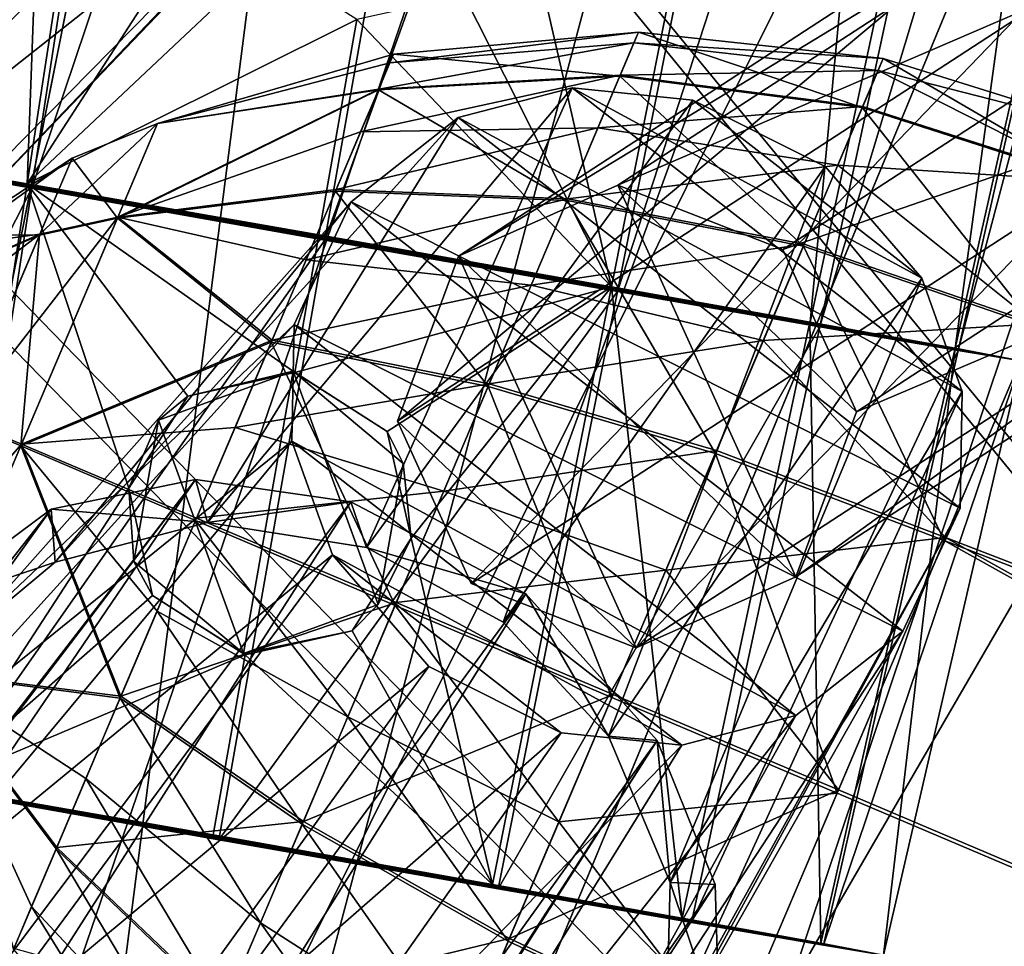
# Model space of a CAD drawing. Header units: metres. Extents: x -904 to 0, y -908 to 0.
# Tile 100 of 141: x -223 to -195, y -156 to -130. Entities that reach past the tile are written whole.
import ezdxf

# ---------------------------------------------------------------- set-up
doc = ezdxf.new("R2010")
doc.units = ezdxf.units.M

msp = doc.modelspace()

# ---------------------------------------------------------------- linework, layer by layer
at = {"layer": 'top'}
for points in [[(-209.920883, -120.726181, 659.612854), (-231.813843, -87.930153, 660.471436), (-240.85585, -152.154388, 658.789612)], [(-237.257553, -132.335861, 540.084961), (-224.260864, -119.922714, 538.794067), (-218.923294, -121.027908, 568.250854)], [(-209.920883, -120.726181, 659.612854), (-240.85585, -152.154388, 658.789612), (-226.893631, -138.539627, 627.73877)], [(-209.920883, -120.726181, 659.612854), (-226.893631, -138.539627, 627.73877), (-211.961044, -122.946396, 627.73877)], [(-218.923294, -121.027908, 568.250854), (-232.747971, -134.503464, 569.148621), (-237.257553, -132.335861, 540.084961)], [(-232.747971, -134.503464, 569.148621), (-218.923294, -121.027908, 568.250854), (-214.818054, -122.128288, 597.915833)], [(-229.287674, -136.648972, 598.379517), (-232.747971, -134.503464, 569.148621), (-214.818054, -122.128288, 597.915833)], [(-214.818054, -122.128288, 597.915833), (-211.961044, -122.946396, 627.73877), (-229.287674, -136.648972, 598.379517)], [(-211.961044, -122.946396, 627.73877), (-226.893631, -138.539627, 627.73877), (-229.287674, -136.648972, 598.379517)]]:
    msp.add_3dface(points, dxfattribs=at)
at = {"layer": 'top0123410'}
for points in [[(-193.155258, -125.569832, 1681.265991), (-210.358719, -136.770599, 1780.30481), (-188.704056, -123.584114, 1682.263794)], [(-210.358719, -136.770599, 1780.30481), (-205.907516, -134.784882, 1781.30249), (-188.704056, -123.584114, 1682.263794)], [(-188.704056, -123.584114, 1682.263794), (-205.907516, -134.784882, 1781.30249), (-184.103638, -125.382149, 1682.859497)], [(-205.907516, -134.784882, 1781.30249), (-201.307083, -136.582916, 1781.898315), (-184.103638, -125.382149, 1682.859497)], [(-182.049103, -129.910568, 1682.704224), (-184.103638, -125.382149, 1682.859497), (-201.307083, -136.582916, 1781.898315)], [(-194.849533, -130.17598, 1680.450806), (-212.052994, -141.376755, 1779.489502), (-193.155258, -125.569832, 1681.265991)], [(-212.052994, -141.376755, 1779.489502), (-210.358719, -136.770599, 1780.30481), (-193.155258, -125.569832, 1681.265991)], [(-199.252548, -141.111343, 1781.743042), (-182.049103, -129.910568, 1682.704224), (-201.307083, -136.582916, 1781.898315)], [(-183.74408, -134.516434, 1681.888916), (-182.049103, -129.910568, 1682.704224), (-199.252548, -141.111343, 1781.743042)], [(-209.998505, -145.904175, 1779.334351), (-212.052994, -141.376755, 1779.489502), (-194.849533, -130.17598, 1680.450806)], [(-192.795044, -134.7034, 1680.295654), (-209.998505, -145.904175, 1779.334351), (-194.849533, -130.17598, 1680.450806)], [(-188.195602, -136.50145, 1680.891235), (-183.74408, -134.516434, 1681.888916), (-200.94754, -145.717209, 1780.927734)], [(-200.94754, -145.717209, 1780.927734), (-183.74408, -134.516434, 1681.888916), (-199.252548, -141.111343, 1781.743042)], [(-200.94754, -145.717209, 1780.927734), (-205.907516, -134.784882, 1781.30249), (-210.358719, -136.770599, 1780.30481)], [(-209.998505, -145.904175, 1779.334351), (-192.795044, -134.7034, 1680.295654), (-205.399063, -147.702225, 1779.929932)], [(-200.94754, -145.717209, 1780.927734), (-199.252548, -141.111343, 1781.743042), (-205.907516, -134.784882, 1781.30249)], [(-199.252548, -141.111343, 1781.743042), (-201.307083, -136.582916, 1781.898315), (-205.907516, -134.784882, 1781.30249)], [(-192.795044, -134.7034, 1680.295654), (-188.195602, -136.50145, 1680.891235), (-205.399063, -147.702225, 1779.929932)], [(-205.399063, -147.702225, 1779.929932), (-188.195602, -136.50145, 1680.891235), (-200.94754, -145.717209, 1780.927734)], [(-205.399063, -147.702225, 1779.929932), (-210.358719, -136.770599, 1780.30481), (-212.052994, -141.376755, 1779.489502)], [(-205.399063, -147.702225, 1779.929932), (-200.94754, -145.717209, 1780.927734), (-210.358719, -136.770599, 1780.30481)], [(-209.998505, -145.904175, 1779.334351), (-205.399063, -147.702225, 1779.929932), (-212.052994, -141.376755, 1779.489502)]]:
    msp.add_3dface(points, dxfattribs=at)
at = {"layer": 'top0123415'}
for points in [[(-207.187836, -132.075302, 1783.569092), (-217.353882, -144.201843, 1821.913208), (-212.926361, -144.897308, 1823.316528)], [(-207.187836, -132.075302, 1783.569092), (-210.361603, -132.898453, 1782.437988), (-217.353882, -144.201843, 1821.913208)], [(-203.814423, -132.413025, 1784.327637), (-207.187836, -132.075302, 1783.569092), (-212.926361, -144.897308, 1823.316528)], [(-210.361603, -132.898453, 1782.437988), (-207.187836, -132.075302, 1783.569092), (-196.305527, -140.549896, 1783.314331)], [(-196.305527, -140.549896, 1783.314331), (-207.187836, -132.075302, 1783.569092), (-197.433853, -137.383743, 1784.177612)], [(-207.187836, -132.075302, 1783.569092), (-203.814423, -132.413025, 1784.327637), (-197.433853, -137.383743, 1784.177612)], [(-203.814423, -132.413025, 1784.327637), (-212.926361, -144.897308, 1823.316528), (-209.11348, -146.986465, 1823.709351)], [(-200.12645, -134.270584, 1784.612427), (-203.814423, -132.413025, 1784.327637), (-209.11348, -146.986465, 1823.709351)], [(-197.433853, -137.383743, 1784.177612), (-203.814423, -132.413025, 1784.327637), (-200.12645, -134.270584, 1784.612427)], [(-210.361603, -132.898453, 1782.437988), (-221.605896, -145.311035, 1819.592529), (-217.353882, -144.201843, 1821.913208)], [(-210.361603, -132.898453, 1782.437988), (-213.345551, -135.250168, 1780.797363), (-221.605896, -145.311035, 1819.592529)], [(-213.345551, -135.250168, 1780.797363), (-210.361603, -132.898453, 1782.437988), (-196.36084, -143.805618, 1782.108765)], [(-196.36084, -143.805618, 1782.108765), (-210.361603, -132.898453, 1782.437988), (-196.305527, -140.549896, 1783.314331)], [(-200.12645, -134.270584, 1784.612427), (-209.11348, -146.986465, 1823.709351), (-206.168976, -150.161514, 1823.157715)], [(-197.433853, -137.383743, 1784.177612), (-200.12645, -134.270584, 1784.612427), (-206.168976, -150.161514, 1823.157715)], [(-224.262573, -147.523529, 1817.310791), (-213.345551, -135.250168, 1780.797363), (-214.944611, -138.680832, 1779.124146)], [(-213.345551, -135.250168, 1780.797363), (-224.262573, -147.523529, 1817.310791), (-221.605896, -145.311035, 1819.592529)], [(-214.944611, -138.680832, 1779.124146), (-213.345551, -135.250168, 1780.797363), (-197.960037, -147.236923, 1780.435303)], [(-197.960037, -147.236923, 1780.435303), (-213.345551, -135.250168, 1780.797363), (-196.36084, -143.805618, 1782.108765)], [(-197.433853, -137.383743, 1784.177612), (-206.168976, -150.161514, 1823.157715), (-204.454605, -154.250931, 1821.609863)], [(-196.305527, -140.549896, 1783.314331), (-197.433853, -137.383743, 1784.177612), (-204.454605, -154.250931, 1821.609863)], [(-225.773834, -150.630402, 1815.001099), (-214.944611, -138.680832, 1779.124146), (-215.000778, -141.932892, 1777.919678)], [(-225.773834, -150.630402, 1815.001099), (-224.262573, -147.523529, 1817.310791), (-214.944611, -138.680832, 1779.124146)], [(-215.000778, -141.932892, 1777.919678), (-214.944611, -138.680832, 1779.124146), (-200.94458, -149.588913, 1778.794312)], [(-200.94458, -149.588913, 1778.794312), (-214.944611, -138.680832, 1779.124146), (-197.960037, -147.236923, 1780.435303)], [(-196.36084, -143.805618, 1782.108765), (-196.305527, -140.549896, 1783.314331), (-204.559357, -158.592468, 1819.19104)], [(-196.305527, -140.549896, 1783.314331), (-204.454605, -154.250931, 1821.609863), (-204.559357, -158.592468, 1819.19104)], [(-225.814301, -154.923279, 1812.634766), (-215.000778, -141.932892, 1777.919678), (-213.87207, -145.102737, 1777.055176)], [(-225.814301, -154.923279, 1812.634766), (-225.773834, -150.630402, 1815.001099), (-215.000778, -141.932892, 1777.919678)], [(-213.87207, -145.102737, 1777.055176), (-215.000778, -141.932892, 1777.919678), (-204.122147, -150.412109, 1777.662231)], [(-204.122147, -150.412109, 1777.662231), (-215.000778, -141.932892, 1777.919678), (-200.94458, -149.588913, 1778.794312)], [(-267.098022, -207.797089, 1946.276245), (-217.695145, -143.00235, 1822.432251), (-267.562469, -207.784882, 1946.052246)], [(-217.695145, -143.00235, 1822.432251), (-221.714661, -143.82843, 1820.360352), (-267.562469, -207.784882, 1946.052246)], [(-217.695145, -143.00235, 1822.432251), (-267.098022, -207.797089, 1946.276245), (-263.620544, -210.537292, 1951.474365)], [(-213.360245, -143.625961, 1823.837646), (-217.695145, -143.00235, 1822.432251), (-263.620544, -210.537292, 1951.474365)], [(-221.714661, -143.82843, 1820.360352), (-217.695145, -143.00235, 1822.432251), (-217.353882, -144.201843, 1821.913208)], [(-217.695145, -143.00235, 1822.432251), (-213.360245, -143.625961, 1823.837646), (-217.353882, -144.201843, 1821.913208)], [(-213.360245, -143.625961, 1823.837646), (-263.620544, -210.537292, 1951.474365), (-258.582336, -214.410187, 1953.719116)], [(-208.476639, -146.190781, 1824.401489), (-213.360245, -143.625961, 1823.837646), (-258.582336, -214.410187, 1953.719116)], [(-217.353882, -144.201843, 1821.913208), (-213.360245, -143.625961, 1823.837646), (-212.926361, -144.897308, 1823.316528)], [(-213.360245, -143.625961, 1823.837646), (-208.476639, -146.190781, 1824.401489), (-212.926361, -144.897308, 1823.316528)], [(-267.562469, -207.784882, 1946.052246), (-221.714661, -143.82843, 1820.360352), (-272.791534, -208.738678, 1942.508301)], [(-221.714661, -143.82843, 1820.360352), (-225.445755, -146.601959, 1817.338501), (-272.791534, -208.738678, 1942.508301)], [(-225.445755, -146.601959, 1817.338501), (-221.714661, -143.82843, 1820.360352), (-221.605896, -145.311035, 1819.592529)], [(-221.714661, -143.82843, 1820.360352), (-217.353882, -144.201843, 1821.913208), (-221.605896, -145.311035, 1819.592529)], [(-197.960037, -147.236923, 1780.435303), (-196.36084, -143.805618, 1782.108765), (-206.122177, -161.656601, 1816.883911)], [(-196.36084, -143.805618, 1782.108765), (-204.559357, -158.592468, 1819.19104), (-206.122177, -161.656601, 1816.883911)], [(-208.476639, -146.190781, 1824.401489), (-209.11348, -146.986465, 1823.709351), (-212.926361, -144.897308, 1823.316528)], [(-224.088028, -158.95517, 1811.123169), (-225.814301, -154.923279, 1812.634766), (-213.87207, -145.102737, 1777.055176)], [(-224.088028, -158.95517, 1811.123169), (-213.87207, -145.102737, 1777.055176), (-211.17952, -148.216217, 1776.620239)], [(-207.491837, -150.073883, 1776.904907), (-213.87207, -145.102737, 1777.055176), (-204.122147, -150.412109, 1777.662231)], [(-207.491837, -150.073883, 1776.904907), (-211.17952, -148.216217, 1776.620239), (-213.87207, -145.102737, 1777.055176)], [(-225.445755, -146.601959, 1817.338501), (-221.605896, -145.311035, 1819.592529), (-224.262573, -147.523529, 1817.310791)], [(-258.582336, -214.410187, 1953.719116), (-253.664078, -218.294296, 1951.23999), (-208.476639, -146.190781, 1824.401489)], [(-253.664078, -218.294296, 1951.23999), (-204.814804, -150.283676, 1823.636597), (-208.476639, -146.190781, 1824.401489)], [(-206.168976, -150.161514, 1823.157715), (-209.11348, -146.986465, 1823.709351), (-208.476639, -146.190781, 1824.401489)], [(-204.814804, -150.283676, 1823.636597), (-206.168976, -150.161514, 1823.157715), (-208.476639, -146.190781, 1824.401489)], [(-206.122177, -161.656601, 1816.883911), (-208.832947, -163.829758, 1814.601929), (-197.960037, -147.236923, 1780.435303)], [(-208.832947, -163.829758, 1814.601929), (-200.94458, -149.588913, 1778.794312), (-197.960037, -147.236923, 1780.435303)], [(-221.179153, -162.076843, 1810.586426), (-224.088028, -158.95517, 1811.123169), (-211.17952, -148.216217, 1776.620239)], [(-221.179153, -162.076843, 1810.586426), (-211.17952, -148.216217, 1776.620239), (-207.491837, -150.073883, 1776.904907)], [(-208.832947, -163.829758, 1814.601929), (-213.053711, -164.865753, 1812.333984), (-200.94458, -149.588913, 1778.794312)], [(-213.053711, -164.865753, 1812.333984), (-204.122147, -150.412109, 1777.662231), (-200.94458, -149.588913, 1778.794312)], [(-217.427505, -164.144684, 1810.966309), (-221.179153, -162.076843, 1810.586426), (-207.491837, -150.073883, 1776.904907)], [(-217.427505, -164.144684, 1810.966309), (-207.491837, -150.073883, 1776.904907), (-204.122147, -150.412109, 1777.662231)], [(-204.454605, -154.250931, 1821.609863), (-206.168976, -150.161514, 1823.157715), (-204.814804, -150.283676, 1823.636597)], [(-253.664078, -218.294296, 1951.23999), (-250.311234, -220.87558, 1945.881104), (-204.814804, -150.283676, 1823.636597)], [(-250.311234, -220.87558, 1945.881104), (-250.192581, -221.317657, 1945.643433), (-204.814804, -150.283676, 1823.636597)], [(-204.814804, -150.283676, 1823.636597), (-250.192581, -221.317657, 1945.643433), (-203.193192, -154.300735, 1822.090942)], [(-213.053711, -164.865753, 1812.333984), (-217.427505, -164.144684, 1810.966309), (-204.122147, -150.412109, 1777.662231)], [(-203.193192, -154.300735, 1822.090942), (-204.454605, -154.250931, 1821.609863), (-204.814804, -150.283676, 1823.636597)], [(-250.192581, -221.317657, 1945.643433), (-249.94426, -226.538849, 1941.970581), (-203.193192, -154.300735, 1822.090942)], [(-203.193192, -154.300735, 1822.090942), (-249.94426, -226.538849, 1941.970581), (-203.073257, -158.351822, 1819.921631)], [(-203.073257, -158.351822, 1819.921631), (-204.559357, -158.592468, 1819.19104), (-204.454605, -154.250931, 1821.609863)], [(-203.193192, -154.300735, 1822.090942), (-203.073257, -158.351822, 1819.921631), (-204.454605, -154.250931, 1821.609863)]]:
    msp.add_3dface(points, dxfattribs=at)
at = {"layer": 'top0123419'}
for points in [[(-212.167297, -131.131805, 1798.660889), (-205.33345, -130.518845, 1798.668579), (-212.270508, -131.375168, 1795.90918)], [(-205.33345, -130.518845, 1798.668579), (-205.460449, -130.818054, 1795.285767), (-212.270508, -131.375168, 1795.90918)], [(-205.33345, -130.518845, 1798.668579), (-212.167297, -131.131805, 1798.660889), (-205.85527, -131.748245, 1805.299561)], [(-205.33345, -130.518845, 1798.668579), (-205.85527, -131.748245, 1805.299561), (-199.093201, -132.621536, 1806.066162)], [(-205.33345, -130.518845, 1798.668579), (-198.511322, -131.2509, 1798.67334), (-205.460449, -130.818054, 1795.285767)], [(-198.511322, -131.2509, 1798.67334), (-205.33345, -130.518845, 1798.668579), (-199.093201, -132.621536, 1806.066162)], [(-212.270508, -131.375168, 1795.90918), (-205.460449, -130.818054, 1795.285767), (-212.581573, -132.108002, 1793.261963)], [(-205.460449, -130.818054, 1795.285767), (-205.842865, -131.718964, 1792.031372), (-212.581573, -132.108002, 1793.261963)], [(-205.460449, -130.818054, 1795.285767), (-198.653, -131.584473, 1794.901978), (-205.842865, -131.718964, 1792.031372)], [(-198.511322, -131.2509, 1798.67334), (-198.653, -131.584473, 1794.901978), (-205.460449, -130.818054, 1795.285767)], [(-212.167297, -131.131805, 1798.660889), (-218.750076, -133.066147, 1798.650513), (-212.591675, -132.131805, 1804.054688)], [(-212.167297, -131.131805, 1798.660889), (-212.270508, -131.375168, 1795.90918), (-218.750076, -133.066147, 1798.650513)], [(-212.167297, -131.131805, 1798.660889), (-212.591675, -132.131805, 1804.054688), (-205.85527, -131.748245, 1805.299561)], [(-198.511322, -131.2509, 1798.67334), (-199.093201, -132.621536, 1806.066162), (-192.565308, -134.718124, 1806.324951)], [(-198.511322, -131.2509, 1798.67334), (-191.963272, -133.299774, 1798.675049), (-198.653, -131.584473, 1794.901978)], [(-191.963272, -133.299774, 1798.675049), (-198.511322, -131.2509, 1798.67334), (-192.565308, -134.718124, 1806.324951)], [(-212.270508, -131.375168, 1795.90918), (-212.581573, -132.108002, 1793.261963), (-218.750076, -133.066147, 1798.650513)], [(-212.581573, -132.108002, 1793.261963), (-205.842865, -131.718964, 1792.031372), (-213.088455, -133.302155, 1790.820923)], [(-205.842865, -131.718964, 1792.031372), (-206.466003, -133.187027, 1789.030396), (-213.088455, -133.302155, 1790.820923)], [(-205.85527, -131.748245, 1805.299561), (-212.591675, -132.131805, 1804.054688), (-207.328827, -135.219772, 1810.914673)], [(-205.85527, -131.748245, 1805.299561), (-207.328827, -135.219772, 1810.914673), (-200.736038, -136.491898, 1812.326416)], [(-205.842865, -131.718964, 1792.031372), (-199.079346, -132.588882, 1791.27356), (-206.466003, -133.187027, 1789.030396)], [(-199.093201, -132.621536, 1806.066162), (-205.85527, -131.748245, 1805.299561), (-200.736038, -136.491898, 1812.326416)], [(-198.653, -131.584473, 1794.901978), (-199.079346, -132.588882, 1791.27356), (-205.842865, -131.718964, 1792.031372)], [(-198.653, -131.584473, 1794.901978), (-192.550964, -134.684326, 1791.0177), (-199.079346, -132.588882, 1791.27356)], [(-191.963272, -133.299774, 1798.675049), (-192.550964, -134.684326, 1791.0177), (-198.653, -131.584473, 1794.901978)], [(-218.750076, -133.066147, 1798.650513), (-212.581573, -132.108002, 1793.261963), (-219.859299, -135.679352, 1791.750366)], [(-212.581573, -132.108002, 1793.261963), (-213.088455, -133.302155, 1790.820923), (-219.859299, -135.679352, 1791.750366)], [(-218.750076, -133.066147, 1798.650513), (-219.872177, -135.709702, 1805.536987), (-212.591675, -132.131805, 1804.054688)], [(-212.591675, -132.131805, 1804.054688), (-219.872177, -135.709702, 1805.536987), (-213.790314, -134.955658, 1808.622192)], [(-212.591675, -132.131805, 1804.054688), (-213.790314, -134.955658, 1808.622192), (-207.328827, -135.219772, 1810.914673)], [(-199.079346, -132.588882, 1791.27356), (-199.774078, -134.225601, 1787.927856), (-206.466003, -133.187027, 1789.030396)], [(-199.093201, -132.621536, 1806.066162), (-200.736038, -136.491898, 1812.326416), (-194.26532, -138.723145, 1812.802979)], [(-192.550964, -134.684326, 1791.0177), (-199.774078, -134.225601, 1787.927856), (-199.079346, -132.588882, 1791.27356)], [(-192.565308, -134.718124, 1806.324951), (-199.093201, -132.621536, 1806.066162), (-194.26532, -138.723145, 1812.802979)], [(-221.136261, -134.030243, 1798.646118), (-218.750076, -133.066147, 1798.650513), (-222.038437, -136.15567, 1793.034058)], [(-218.750076, -133.066147, 1798.650513), (-219.859299, -135.679352, 1791.750366), (-222.038437, -136.15567, 1793.034058)], [(-218.750076, -133.066147, 1798.650513), (-221.136261, -134.030243, 1798.646118), (-219.872177, -135.709702, 1805.536987)], [(-206.466003, -133.187027, 1789.030396), (-207.305923, -135.165787, 1786.398315), (-213.771683, -134.911743, 1788.67981)], [(-213.088455, -133.302155, 1790.820923), (-206.466003, -133.187027, 1789.030396), (-213.771683, -134.911743, 1788.67981)], [(-199.774078, -134.225601, 1787.927856), (-207.305923, -135.165787, 1786.398315), (-206.466003, -133.187027, 1789.030396)], [(-219.859299, -135.679352, 1791.750366), (-213.088455, -133.302155, 1790.820923), (-213.771683, -134.911743, 1788.67981)], [(-224.399277, -136.169586, 1798.638428), (-221.136261, -134.030243, 1798.646118), (-224.536606, -136.493134, 1796.846924)], [(-221.136261, -134.030243, 1798.646118), (-222.038437, -136.15567, 1793.034058), (-224.536606, -136.493134, 1796.846924)], [(-222.04892, -136.180359, 1804.247192), (-221.136261, -134.030243, 1798.646118), (-224.399277, -136.169586, 1798.638428)], [(-221.136261, -134.030243, 1798.646118), (-222.04892, -136.180359, 1804.247192), (-219.872177, -135.709702, 1805.536987)], [(-199.774078, -134.225601, 1787.927856), (-200.710495, -136.431717, 1784.993286), (-207.305923, -135.165787, 1786.398315)], [(-194.238892, -138.660889, 1784.518921), (-200.710495, -136.431717, 1784.993286), (-199.774078, -134.225601, 1787.927856)], [(-192.550964, -134.684326, 1791.0177), (-194.238892, -138.660889, 1784.518921), (-199.774078, -134.225601, 1787.927856)], [(-219.872177, -135.709702, 1805.536987), (-215.580658, -139.173508, 1811.668091), (-213.790314, -134.955658, 1808.622192)], [(-213.771683, -134.911743, 1788.67981), (-214.604965, -136.874893, 1786.921021), (-219.859299, -135.679352, 1791.750366)], [(-213.790314, -134.955658, 1808.622192), (-215.580658, -139.173508, 1811.668091), (-209.529816, -140.405045, 1814.65918)], [(-207.305923, -135.165787, 1786.398315), (-214.604965, -136.874893, 1786.921021), (-213.771683, -134.911743, 1788.67981)], [(-207.328827, -135.219772, 1810.914673), (-213.790314, -134.955658, 1808.622192), (-209.529816, -140.405045, 1814.65918)], [(-207.305923, -135.165787, 1786.398315), (-208.330338, -137.579208, 1784.236084), (-214.604965, -136.874893, 1786.921021)], [(-207.328827, -135.219772, 1810.914673), (-209.529816, -140.405045, 1814.65918), (-203.189896, -142.272903, 1816.501099)], [(-200.710495, -136.431717, 1784.993286), (-208.330338, -137.579208, 1784.236084), (-207.305923, -135.165787, 1786.398315)], [(-200.736038, -136.491898, 1812.326416), (-207.328827, -135.219772, 1810.914673), (-203.189896, -142.272903, 1816.501099)], [(-222.038437, -136.15567, 1793.034058), (-219.859299, -135.679352, 1791.750366), (-224.226898, -141.311447, 1790.698364)], [(-219.859299, -135.679352, 1791.750366), (-222.550049, -142.018463, 1788.87854), (-224.226898, -141.311447, 1790.698364)], [(-219.859299, -135.679352, 1791.750366), (-215.55632, -139.116165, 1785.612183), (-222.550049, -142.018463, 1788.87854)], [(-214.604965, -136.874893, 1786.921021), (-215.55632, -139.116165, 1785.612183), (-219.859299, -135.679352, 1791.750366)], [(-219.872177, -135.709702, 1805.536987), (-222.04892, -136.180359, 1804.247192), (-222.568253, -142.061356, 1808.375854)], [(-219.872177, -135.709702, 1805.536987), (-222.568253, -142.061356, 1808.375854), (-215.580658, -139.173508, 1811.668091)], [(-222.038437, -136.15567, 1793.034058), (-225.522842, -138.816498, 1794.306152), (-224.931091, -137.422485, 1795.325684)], [(-222.038437, -136.15567, 1793.034058), (-224.226898, -141.311447, 1790.698364), (-225.522842, -138.816498, 1794.306152)], [(-222.04892, -136.180359, 1804.247192), (-224.399277, -136.169586, 1798.638428), (-224.937317, -137.437103, 1801.944458)], [(-224.24173, -141.346405, 1806.55603), (-222.04892, -136.180359, 1804.247192), (-224.937317, -137.437103, 1801.944458)], [(-224.536606, -136.493134, 1796.846924), (-222.038437, -136.15567, 1793.034058), (-224.931091, -137.422485, 1795.325684)], [(-222.04892, -136.180359, 1804.247192), (-224.24173, -141.346405, 1806.55603), (-222.568253, -142.061356, 1808.375854)], [(-200.710495, -136.431717, 1784.993286), (-201.852615, -139.122406, 1782.582764), (-208.330338, -137.579208, 1784.236084)], [(-200.736038, -136.491898, 1812.326416), (-203.189896, -142.272903, 1816.501099), (-196.80455, -144.705307, 1817.122925)], [(-200.710495, -136.431717, 1784.993286), (-194.238892, -138.660889, 1784.518921), (-201.852615, -139.122406, 1782.582764)], [(-194.26532, -138.723145, 1812.802979), (-200.736038, -136.491898, 1812.326416), (-196.80455, -144.705307, 1817.122925)], [(-208.330338, -137.579208, 1784.236084), (-215.55632, -139.116165, 1785.612183), (-214.604965, -136.874893, 1786.921021)], [(-208.330338, -137.579208, 1784.236084), (-209.499893, -140.334549, 1782.626953), (-215.55632, -139.116165, 1785.612183)], [(-201.852615, -139.122406, 1782.582764), (-209.499893, -140.334549, 1782.626953), (-208.330338, -137.579208, 1784.236084)], [(-194.238892, -138.660889, 1784.518921), (-196.770035, -144.623993, 1780.167969), (-201.852615, -139.122406, 1782.582764)], [(-194.238892, -138.660889, 1784.518921), (-130.956253, -170.01384, 1781.330688), (-196.770035, -144.623993, 1780.167969)], [(-194.26532, -138.723145, 1812.802979), (-196.80455, -144.705307, 1817.122925), (-130.988586, -170.090027, 1815.971558)], [(-222.568253, -142.061356, 1808.375854), (-217.690155, -144.14325, 1812.728516), (-215.580658, -139.173508, 1811.668091)], [(-215.55632, -139.116165, 1785.612183), (-216.589157, -141.549438, 1784.803345), (-222.550049, -142.018463, 1788.87854)], [(-215.580658, -139.173508, 1811.668091), (-217.690155, -144.14325, 1812.728516), (-212.123138, -146.514664, 1815.962891)], [(-209.499893, -140.334549, 1782.626953), (-216.589157, -141.549438, 1784.803345), (-215.55632, -139.116165, 1785.612183)], [(-209.529816, -140.405045, 1814.65918), (-215.580658, -139.173508, 1811.668091), (-212.123138, -146.514664, 1815.962891)], [(-203.15654, -142.194321, 1780.788696), (-209.499893, -140.334549, 1782.626953), (-201.852615, -139.122406, 1782.582764)], [(-201.852615, -139.122406, 1782.582764), (-196.770035, -144.623993, 1780.167969), (-203.15654, -142.194321, 1780.788696)], [(-210.769623, -143.325928, 1781.63269), (-216.589157, -141.549438, 1784.803345), (-209.499893, -140.334549, 1782.626953)], [(-203.15654, -142.194321, 1780.788696), (-210.769623, -143.325928, 1781.63269), (-209.499893, -140.334549, 1782.626953)], [(-209.529816, -140.405045, 1814.65918), (-212.123138, -146.514664, 1815.962891), (-206.081177, -149.084457, 1817.95459)], [(-203.189896, -142.272903, 1816.501099), (-209.529816, -140.405045, 1814.65918), (-206.081177, -149.084457, 1817.95459)], [(-224.226898, -141.311447, 1790.698364), (-222.550049, -142.018463, 1788.87854), (-226.419678, -146.477417, 1793.007324)], [(-222.568253, -142.061356, 1808.375854), (-224.24173, -141.346405, 1806.55603), (-225.258987, -148.400452, 1805.50415)], [(-222.550049, -142.018463, 1788.87854), (-216.589157, -141.549438, 1784.803345), (-217.663803, -144.081207, 1784.525879)], [(-216.589157, -141.549438, 1784.803345), (-210.769623, -143.325928, 1781.63269), (-217.663803, -144.081207, 1784.525879)], [(-222.550049, -142.018463, 1788.87854), (-225.246124, -148.370132, 1791.717407), (-226.419678, -146.477417, 1793.007324)], [(-222.568253, -142.061356, 1808.375854), (-225.258987, -148.400452, 1805.50415), (-219.797638, -149.108276, 1811.642212)], [(-225.246124, -148.370132, 1791.717407), (-222.550049, -142.018463, 1788.87854), (-219.7733, -149.050949, 1785.586304)], [(-217.690155, -144.14325, 1812.728516), (-222.568253, -142.061356, 1808.375854), (-218.764801, -146.675018, 1812.45105)], [(-218.764801, -146.675018, 1812.45105), (-222.568253, -142.061356, 1808.375854), (-219.797638, -149.108276, 1811.642212)], [(-222.550049, -142.018463, 1788.87854), (-217.663803, -144.081207, 1784.525879), (-219.7733, -149.050949, 1785.586304)], [(-203.15654, -142.194321, 1780.788696), (-204.572159, -145.529373, 1779.680176), (-210.769623, -143.325928, 1781.63269)], [(-203.189896, -142.272903, 1816.501099), (-206.081177, -149.084457, 1817.95459), (-199.796432, -151.75386, 1818.627075)], [(-196.770035, -144.623993, 1780.167969), (-204.572159, -145.529373, 1779.680176), (-203.15654, -142.194321, 1780.788696)], [(-196.80455, -144.705307, 1817.122925), (-203.189896, -142.272903, 1816.501099), (-199.796432, -151.75386, 1818.627075)], [(-217.663803, -144.081207, 1784.525879), (-210.769623, -143.325928, 1781.63269), (-212.090759, -146.438385, 1781.291504)], [(-210.769623, -143.325928, 1781.63269), (-204.572159, -145.529373, 1779.680176), (-212.090759, -146.438385, 1781.291504)], [(-219.7733, -149.050949, 1785.586304), (-217.663803, -144.081207, 1784.525879), (-212.090759, -146.438385, 1781.291504)], [(-213.444275, -149.627106, 1815.621704), (-217.690155, -144.14325, 1812.728516), (-218.764801, -146.675018, 1812.45105)], [(-212.123138, -146.514664, 1815.962891), (-217.690155, -144.14325, 1812.728516), (-213.444275, -149.627106, 1815.621704)], [(-196.770035, -144.623993, 1780.167969), (-199.759079, -151.665878, 1778.627319), (-204.572159, -145.529373, 1779.680176)], [(-196.80455, -144.705307, 1817.122925), (-199.796432, -151.75386, 1818.627075), (-134.898331, -179.300964, 1818.627197)], [(-196.770035, -144.623993, 1780.167969), (-134.860992, -179.212982, 1778.627319), (-199.759079, -151.665878, 1778.627319)], [(-196.80455, -144.705307, 1817.122925), (-134.898331, -179.300964, 1818.627197), (-130.988586, -170.090027, 1815.971558)], [(-130.956253, -170.01384, 1781.330688), (-134.860992, -179.212982, 1778.627319), (-196.770035, -144.623993, 1780.167969)], [(-212.090759, -146.438385, 1781.291504), (-204.572159, -145.529373, 1779.680176), (-206.045074, -148.999405, 1779.299805)], [(-204.572159, -145.529373, 1779.680176), (-199.759079, -151.665878, 1778.627319), (-206.045074, -148.999405, 1779.299805)], [(-214.684097, -152.548004, 1782.595215), (-219.7733, -149.050949, 1785.586304), (-212.090759, -146.438385, 1781.291504)], [(-214.684097, -152.548004, 1782.595215), (-212.090759, -146.438385, 1781.291504), (-206.045074, -148.999405, 1779.299805)], [(-207.554092, -152.554489, 1817.574219), (-212.123138, -146.514664, 1815.962891), (-213.444275, -149.627106, 1815.621704)], [(-206.081177, -149.084457, 1817.95459), (-212.123138, -146.514664, 1815.962891), (-207.554092, -152.554489, 1817.574219)], [(-214.714005, -152.618484, 1814.627441), (-218.764801, -146.675018, 1812.45105), (-219.797638, -149.108276, 1811.642212)], [(-213.444275, -149.627106, 1815.621704), (-218.764801, -146.675018, 1812.45105), (-214.714005, -152.618484, 1814.627441)], [(-219.797638, -149.108276, 1811.642212), (-225.258987, -148.400452, 1805.50415), (-220.748993, -151.349548, 1810.333374)], [(-225.258987, -148.400452, 1805.50415), (-221.582275, -153.312698, 1808.574585), (-220.748993, -151.349548, 1810.333374)], [(-222.772369, -156.116425, 1803.992432), (-222.265488, -154.922272, 1806.433472), (-225.258987, -148.400452, 1805.50415)], [(-225.258987, -148.400452, 1805.50415), (-222.265488, -154.922272, 1806.433472), (-221.582275, -153.312698, 1808.574585)], [(-222.762299, -156.092697, 1793.199707), (-225.246124, -148.370132, 1791.717407), (-221.56366, -153.268829, 1788.632202)], [(-225.246124, -148.370132, 1791.717407), (-219.7733, -149.050949, 1785.586304), (-221.56366, -153.268829, 1788.632202)], [(-221.56366, -153.268829, 1788.632202), (-219.7733, -149.050949, 1785.586304), (-214.684097, -152.548004, 1782.595215)], [(-215.88356, -155.373825, 1813.018311), (-219.797638, -149.108276, 1811.642212), (-220.748993, -151.349548, 1810.333374)], [(-215.88356, -155.373825, 1813.018311), (-214.714005, -152.618484, 1814.627441), (-219.797638, -149.108276, 1811.642212)], [(-208.936356, -155.810959, 1780.753418), (-214.684097, -152.548004, 1782.595215), (-206.045074, -148.999405, 1779.299805)], [(-206.045074, -148.999405, 1779.299805), (-199.759079, -151.665878, 1778.627319), (-208.936356, -155.810959, 1780.753418)], [(-199.796432, -151.75386, 1818.627075), (-206.081177, -149.084457, 1817.95459), (-207.554092, -152.554489, 1817.574219)], [(-208.969696, -155.889526, 1816.465698), (-213.444275, -149.627106, 1815.621704), (-214.714005, -152.618484, 1814.627441)], [(-208.969696, -155.889526, 1816.465698), (-207.554092, -152.554489, 1817.574219), (-213.444275, -149.627106, 1815.621704)], [(-220.748993, -151.349548, 1810.333374), (-221.582275, -153.312698, 1808.574585), (-216.90799, -157.787247, 1810.856079)], [(-216.90799, -157.787247, 1810.856079), (-215.88356, -155.373825, 1813.018311), (-220.748993, -151.349548, 1810.333374)], [(-199.759079, -151.665878, 1778.627319), (-202.750961, -158.714447, 1780.13147), (-208.936356, -155.810959, 1780.753418)], [(-202.785461, -158.795715, 1817.086426), (-199.796432, -151.75386, 1818.627075), (-207.554092, -152.554489, 1817.574219)], [(-199.796432, -151.75386, 1818.627075), (-202.785461, -158.795715, 1817.086426), (-134.898331, -179.300964, 1818.627197)], [(-134.860992, -179.212982, 1778.627319), (-202.750961, -158.714447, 1780.13147), (-199.759079, -151.665878, 1778.627319)], [(-216.885086, -157.733307, 1786.339722), (-221.56366, -153.268829, 1788.632202), (-214.684097, -152.548004, 1782.595215)], [(-216.885086, -157.733307, 1786.339722), (-214.684097, -152.548004, 1782.595215), (-208.936356, -155.810959, 1780.753418)], [(-210.273636, -158.961441, 1814.671631), (-214.714005, -152.618484, 1814.627441), (-215.88356, -155.373825, 1813.018311)], [(-208.969696, -155.889526, 1816.465698), (-214.714005, -152.618484, 1814.627441), (-210.273636, -158.961441, 1814.671631)], [(-202.785461, -158.795715, 1817.086426), (-207.554092, -152.554489, 1817.574219), (-208.969696, -155.889526, 1816.465698)], [(-222.762299, -156.092697, 1793.199707), (-221.56366, -153.268829, 1788.632202), (-216.885086, -157.733307, 1786.339722)], [(-222.265488, -154.922272, 1806.433472), (-217.747894, -159.765991, 1808.223999), (-221.582275, -153.312698, 1808.574585)], [(-221.582275, -153.312698, 1808.574585), (-217.747894, -159.765991, 1808.223999), (-216.90799, -157.787247, 1810.856079)], [(-222.772369, -156.116425, 1803.992432), (-218.371033, -161.234039, 1805.223022), (-222.265488, -154.922272, 1806.433472)], [(-218.371033, -161.234039, 1805.223022), (-217.747894, -159.765991, 1808.223999), (-222.265488, -154.922272, 1806.433472)], [(-211.415741, -161.65213, 1812.261108), (-215.88356, -155.373825, 1813.018311), (-216.90799, -157.787247, 1810.856079)], [(-211.415741, -161.65213, 1812.261108), (-210.273636, -158.961441, 1814.671631), (-215.88356, -155.373825, 1813.018311)], [(-211.390213, -161.59201, 1784.927979), (-216.885086, -157.733307, 1786.339722), (-208.936356, -155.810959, 1780.753418)], [(-208.936356, -155.810959, 1780.753418), (-202.750961, -158.714447, 1780.13147), (-211.390213, -161.59201, 1784.927979)], [(-210.273636, -158.961441, 1814.671631), (-202.785461, -158.795715, 1817.086426), (-208.969696, -155.889526, 1816.465698)]]:
    msp.add_3dface(points, dxfattribs=at)
at = {"layer": 'top0123423'}
for points in [[(-231.838638, -133.155701, 1319.843384), (-224.855331, -78.538712, 1318.459961), (-220.395508, -79.343315, 1312.002197)], [(-227.899551, -133.786972, 1342.260376), (-220.338043, -79.262657, 1344.16272), (-224.925842, -78.472565, 1337.487305)], [(-227.936264, -133.859741, 1314.191284), (-231.838638, -133.155701, 1319.843384), (-220.395508, -79.343315, 1312.002197)], [(-227.936264, -133.859741, 1314.191284), (-220.395508, -79.343315, 1312.002197), (-213.896103, -80.502243, 1307.426392)], [(-227.899551, -133.786972, 1342.260376), (-222.390488, -134.747345, 1346.160767), (-220.338043, -79.262657, 1344.16272)], [(-222.390488, -134.747345, 1346.160767), (-214.048691, -80.359055, 1348.615234), (-220.338043, -79.262657, 1344.16272)], [(-222.390488, -134.747345, 1346.160767), (-216.429367, -125.518417, 1348.098755), (-214.048691, -80.359055, 1348.615234)], [(-222.25737, -134.872345, 1310.197144), (-227.936264, -133.859741, 1314.191284), (-213.896103, -80.502243, 1307.426392)], [(-222.25737, -134.872345, 1310.197144), (-213.896103, -80.502243, 1307.426392), (-204.518066, -82.161598, 1305.380127)], [(-214.081329, -136.319016, 1308.415527), (-222.25737, -134.872345, 1310.197144), (-204.518066, -82.161598, 1305.380127)], [(-204.518066, -82.161598, 1305.380127), (-195.157669, -83.80603, 1307.517212), (-214.081329, -136.319016, 1308.415527)], [(-195.352783, -83.65535, 1348.705933), (-208.554962, -126.906715, 1348.137207), (-206.091125, -137.621109, 1346.239868)], [(-195.352783, -83.65535, 1348.705933), (-206.091125, -137.621109, 1346.239868), (-200.549362, -138.609116, 1342.392944)], [(-189.026093, -84.783295, 1344.314453), (-195.352783, -83.65535, 1348.705933), (-200.549362, -138.609116, 1342.392944)], [(-195.157669, -83.80603, 1307.517212), (-205.920654, -137.752686, 1310.276367), (-214.081329, -136.319016, 1308.415527)], [(-195.157669, -83.80603, 1307.517212), (-188.697159, -84.932083, 1312.155884), (-205.920654, -137.752686, 1310.276367)], [(-189.026093, -84.783295, 1344.314453), (-200.549362, -138.609116, 1342.392944), (-196.499802, -139.339493, 1336.60376)], [(-184.382141, -85.620857, 1337.68396), (-189.026093, -84.783295, 1344.314453), (-196.499802, -139.339493, 1336.60376)], [(-188.697159, -84.932083, 1312.155884), (-200.275711, -138.736603, 1314.325439), (-205.920654, -137.752686, 1310.276367)], [(-188.697159, -84.932083, 1312.155884), (-184.292038, -85.69046, 1318.656738), (-200.275711, -138.736603, 1314.325439)], [(-184.292038, -85.69046, 1318.656738), (-196.421204, -139.400177, 1320.015137), (-200.275711, -138.736603, 1314.325439)], [(-184.382141, -85.620857, 1337.68396), (-196.499802, -139.339493, 1336.60376), (-194.667007, -139.68605, 1328.315918)], [(-184.292038, -85.69046, 1318.656738), (-182.277115, -86.018867, 1328.177734), (-196.421204, -139.400177, 1320.015137)], [(-182.277115, -86.018867, 1328.177734), (-194.667007, -139.68605, 1328.315918), (-196.421204, -139.400177, 1320.015137)], [(-222.390488, -134.747345, 1346.160767), (-215.773193, -128.514145, 1348.160889), (-216.429367, -125.518417, 1348.098755)], [(-208.554962, -126.906715, 1348.137207), (-210.196259, -129.497421, 1348.187988), (-206.091125, -137.621109, 1346.239868)], [(-213.189453, -130.162949, 1348.315796), (-215.773193, -128.514145, 1348.160889), (-222.390488, -134.747345, 1346.160767)], [(-206.091125, -137.621109, 1346.239868), (-210.196259, -129.497421, 1348.187988), (-213.189453, -130.162949, 1348.315796)], [(-214.248459, -136.177765, 1348.012695), (-213.189453, -130.162949, 1348.315796), (-222.390488, -134.747345, 1346.160767)], [(-213.189453, -130.162949, 1348.315796), (-214.248459, -136.177765, 1348.012695), (-206.091125, -137.621109, 1346.239868)], [(-196.421204, -139.400177, 1320.015137), (-233.662827, -132.810669, 1328.126831), (-231.838638, -133.155701, 1319.843384)], [(-196.421204, -139.400177, 1320.015137), (-194.667007, -139.68605, 1328.315918), (-233.662827, -132.810669, 1328.126831)], [(-194.667007, -139.68605, 1328.315918), (-231.90007, -133.098038, 1336.432007), (-233.662827, -132.810669, 1328.126831)], [(-194.667007, -139.68605, 1328.315918), (-196.499802, -139.339493, 1336.60376), (-231.90007, -133.098038, 1336.432007)], [(-196.499802, -139.339493, 1336.60376), (-227.899551, -133.786972, 1342.260376), (-231.90007, -133.098038, 1336.432007)], [(-200.275711, -138.736603, 1314.325439), (-231.838638, -133.155701, 1319.843384), (-227.936264, -133.859741, 1314.191284)], [(-200.275711, -138.736603, 1314.325439), (-196.421204, -139.400177, 1320.015137), (-231.838638, -133.155701, 1319.843384)], [(-205.920654, -137.752686, 1310.276367), (-227.936264, -133.859741, 1314.191284), (-222.25737, -134.872345, 1310.197144)], [(-205.920654, -137.752686, 1310.276367), (-200.275711, -138.736603, 1314.325439), (-227.936264, -133.859741, 1314.191284)], [(-196.499802, -139.339493, 1336.60376), (-200.549362, -138.609116, 1342.392944), (-227.899551, -133.786972, 1342.260376)], [(-200.549362, -138.609116, 1342.392944), (-222.390488, -134.747345, 1346.160767), (-227.899551, -133.786972, 1342.260376)], [(-200.549362, -138.609116, 1342.392944), (-206.091125, -137.621109, 1346.239868), (-222.390488, -134.747345, 1346.160767)], [(-206.091125, -137.621109, 1346.239868), (-214.248459, -136.177765, 1348.012695), (-222.390488, -134.747345, 1346.160767)], [(-214.081329, -136.319016, 1308.415527), (-205.920654, -137.752686, 1310.276367), (-222.25737, -134.872345, 1310.197144)]]:
    msp.add_3dface(points, dxfattribs=at)
at = {"layer": 'top0123425'}
for points in [[(-231.838806, -133.15567, 1319.84375), (-233.662842, -132.810669, 1328.127197), (-196.421036, -139.400208, 1320.015503)], [(-196.421036, -139.400208, 1320.015503), (-233.662842, -132.810669, 1328.127197), (-194.667007, -139.68605, 1328.316284)], [(-233.662842, -132.810669, 1328.127197), (-231.899811, -133.098083, 1336.432617), (-194.667007, -139.68605, 1328.316284)], [(-194.667007, -139.68605, 1328.316284), (-231.899811, -133.098083, 1336.432617), (-196.500061, -139.339447, 1336.604248)], [(-231.899811, -133.098083, 1336.432617), (-227.895096, -133.78775, 1342.264893), (-196.500061, -139.339447, 1336.604248)], [(-227.938187, -133.859406, 1314.193237), (-231.838806, -133.15567, 1319.84375), (-200.273804, -138.736938, 1314.327393)], [(-200.273804, -138.736938, 1314.327393), (-231.838806, -133.15567, 1319.84375), (-196.421036, -139.400208, 1320.015503)], [(-230.268875, -150.708847, 1314.869995), (-227.938187, -133.859406, 1314.193237), (-222.257477, -134.87233, 1310.197144)], [(-222.257477, -134.87233, 1310.197144), (-227.938187, -133.859406, 1314.193237), (-205.920547, -137.752701, 1310.276367)], [(-205.920547, -137.752701, 1310.276367), (-227.938187, -133.859406, 1314.193237), (-200.273804, -138.736938, 1314.327393)], [(-224.967926, -151.557327, 1345.402588), (-222.389664, -134.747482, 1346.161133), (-227.895096, -133.78775, 1342.264893)], [(-196.500061, -139.339447, 1336.604248), (-227.895096, -133.78775, 1342.264893), (-200.553848, -138.608307, 1342.397461)], [(-227.895096, -133.78775, 1342.264893), (-222.389664, -134.747482, 1346.161133), (-200.553848, -138.608307, 1342.397461)], [(-224.967926, -151.557327, 1345.402588), (-219.550827, -143.24765, 1347.185791), (-222.389664, -134.747482, 1346.161133)], [(-219.550827, -143.24765, 1347.185791), (-217.907791, -140.677841, 1347.54248), (-222.389664, -134.747482, 1346.161133)], [(-222.389664, -134.747482, 1346.161133), (-217.907791, -140.677841, 1347.54248), (-214.924393, -140.016891, 1347.819336)], [(-214.924393, -140.016891, 1347.819336), (-214.248459, -136.177765, 1348.012695), (-222.389664, -134.747482, 1346.161133)], [(-200.553848, -138.608307, 1342.397461), (-222.389664, -134.747482, 1346.161133), (-206.091934, -137.620956, 1346.240234)], [(-222.389664, -134.747482, 1346.161133), (-214.248459, -136.177765, 1348.012695), (-206.091934, -137.620956, 1346.240234)], [(-224.841705, -151.676559, 1311.053467), (-230.268875, -150.708847, 1314.869995), (-222.257477, -134.87233, 1310.197144)], [(-224.841705, -151.676559, 1311.053467), (-222.257477, -134.87233, 1310.197144), (-214.081329, -136.319016, 1308.415527)], [(-214.081329, -136.319016, 1308.415527), (-222.257477, -134.87233, 1310.197144), (-205.920547, -137.752701, 1310.276367)], [(-214.248459, -136.177765, 1348.012695), (-214.924393, -140.016891, 1347.819336), (-206.091934, -137.620956, 1346.240234)], [(-217.037048, -153.05751, 1309.35376), (-224.841705, -151.676559, 1311.053467), (-214.081329, -136.319016, 1308.415527)], [(-214.081329, -136.319016, 1308.415527), (-205.920547, -137.752701, 1310.276367), (-217.037048, -153.05751, 1309.35376)], [(-205.920547, -137.752701, 1310.276367), (-209.24707, -154.426071, 1311.12915), (-217.037048, -153.05751, 1309.35376)], [(-214.924393, -140.016891, 1347.819336), (-212.344727, -141.658798, 1347.569458), (-206.091934, -137.620956, 1346.240234)], [(-206.091934, -137.620956, 1346.240234), (-212.344727, -141.658798, 1347.569458), (-211.676239, -144.635986, 1347.224121)], [(-206.091934, -137.620956, 1346.240234), (-211.676239, -144.635986, 1347.224121), (-209.410812, -154.300217, 1345.478027)], [(-206.091934, -137.620956, 1346.240234), (-209.410812, -154.300217, 1345.478027), (-204.115356, -155.244308, 1341.803589)], [(-205.920547, -137.752701, 1310.276367), (-200.273804, -138.736938, 1314.327393), (-209.24707, -154.426071, 1311.12915)], [(-200.553848, -138.608307, 1342.397461), (-206.091934, -137.620956, 1346.240234), (-204.115356, -155.244308, 1341.803589)], [(-200.553848, -138.608307, 1342.397461), (-204.115356, -155.244308, 1341.803589), (-200.245285, -155.942322, 1336.270386)], [(-196.500061, -139.339447, 1336.604248), (-200.553848, -138.608307, 1342.397461), (-200.245285, -155.942322, 1336.270386)], [(-200.273804, -138.736938, 1314.327393), (-203.852341, -155.366364, 1314.998047), (-209.24707, -154.426071, 1311.12915)], [(-200.273804, -138.736938, 1314.327393), (-196.421036, -139.400208, 1320.015503), (-203.852341, -155.366364, 1314.998047)], [(-196.421036, -139.400208, 1320.015503), (-200.16983, -156.000336, 1320.435425), (-203.852341, -155.366364, 1314.998047)], [(-196.500061, -139.339447, 1336.604248), (-200.245285, -155.942322, 1336.270386), (-198.496368, -156.273041, 1328.359009)], [(-196.421036, -139.400208, 1320.015503), (-194.667007, -139.68605, 1328.316284), (-200.16983, -156.000336, 1320.435425)], [(-194.667007, -139.68605, 1328.316284), (-196.500061, -139.339447, 1336.604248), (-198.496368, -156.273041, 1328.359009)], [(-194.667007, -139.68605, 1328.316284), (-198.496368, -156.273041, 1328.359009), (-200.16983, -156.000336, 1320.435425)], [(-218.722137, -141.349472, 1357.47229), (-214.965103, -139.981949, 1357.483276), (-217.907791, -140.677841, 1347.54248)], [(-214.965103, -139.981949, 1357.483276), (-218.722137, -141.349472, 1357.47229), (-216.353638, -147.856827, 1357.505493)], [(-217.907791, -140.677841, 1347.54248), (-214.965103, -139.981949, 1357.483276), (-214.924393, -140.016891, 1347.819336)], [(-212.596603, -146.489319, 1357.516479), (-214.965103, -139.981949, 1357.483276), (-216.353638, -147.856827, 1357.505493)], [(-212.344727, -141.658798, 1347.569458), (-214.965103, -139.981949, 1357.483276), (-211.902328, -142.55188, 1357.505371)], [(-212.344727, -141.658798, 1347.569458), (-214.924393, -140.016891, 1347.819336), (-214.965103, -139.981949, 1357.483276)], [(-212.596603, -146.489319, 1357.516479), (-211.902328, -142.55188, 1357.505371), (-214.965103, -139.981949, 1357.483276)], [(-219.550827, -143.24765, 1347.185791), (-218.722137, -141.349472, 1357.47229), (-217.907791, -140.677841, 1347.54248)], [(-219.416397, -145.286911, 1357.483398), (-218.722137, -141.349472, 1357.47229), (-219.550827, -143.24765, 1347.185791)], [(-216.353638, -147.856827, 1357.505493), (-218.722137, -141.349472, 1357.47229), (-219.416397, -145.286911, 1357.483398)], [(-211.676239, -144.635986, 1347.224121), (-212.344727, -141.658798, 1347.569458), (-211.902328, -142.55188, 1357.505371)], [(-211.676239, -144.635986, 1347.224121), (-211.902328, -142.55188, 1357.505371), (-212.596603, -146.489319, 1357.516479)], [(-224.967926, -151.557327, 1345.402588), (-218.894928, -146.243835, 1347.25769), (-219.550827, -143.24765, 1347.185791)], [(-218.894928, -146.243835, 1347.25769), (-219.416397, -145.286911, 1357.483398), (-219.550827, -143.24765, 1347.185791)], [(-211.676239, -144.635986, 1347.224121), (-213.317627, -147.227203, 1347.28479), (-209.410812, -154.300217, 1345.478027)], [(-213.317627, -147.227203, 1347.28479), (-211.676239, -144.635986, 1347.224121), (-212.596603, -146.489319, 1357.516479)], [(-216.353638, -147.856827, 1357.505493), (-219.416397, -145.286911, 1357.483398), (-218.894928, -146.243835, 1347.25769)], [(-216.311081, -147.892792, 1347.422485), (-218.894928, -146.243835, 1347.25769), (-224.967926, -151.557327, 1345.402588)], [(-216.311081, -147.892792, 1347.422485), (-216.353638, -147.856827, 1357.505493), (-218.894928, -146.243835, 1347.25769)], [(-213.317627, -147.227203, 1347.28479), (-212.596603, -146.489319, 1357.516479), (-216.353638, -147.856827, 1357.505493)], [(-216.311081, -147.892792, 1347.422485), (-213.317627, -147.227203, 1347.28479), (-216.353638, -147.856827, 1357.505493)], [(-209.410812, -154.300217, 1345.478027), (-213.317627, -147.227203, 1347.28479), (-216.311081, -147.892792, 1347.422485)], [(-217.196655, -152.922607, 1347.169067), (-216.311081, -147.892792, 1347.422485), (-224.967926, -151.557327, 1345.402588)], [(-216.311081, -147.892792, 1347.422485), (-217.196655, -152.922607, 1347.169067), (-209.410812, -154.300217, 1345.478027)], [(-200.16983, -156.000336, 1320.435425), (-235.737411, -149.707031, 1328.178345), (-233.997131, -150.036209, 1320.271362)], [(-200.16983, -156.000336, 1320.435425), (-198.496368, -156.273041, 1328.359009), (-235.737411, -149.707031, 1328.178345)], [(-198.496368, -156.273041, 1328.359009), (-234.055359, -149.981247, 1336.106445), (-235.737411, -149.707031, 1328.178345)], [(-198.496368, -156.273041, 1328.359009), (-200.245285, -155.942322, 1336.270386), (-234.055359, -149.981247, 1336.106445)], [(-200.245285, -155.942322, 1336.270386), (-230.232147, -150.639633, 1341.67688), (-234.055359, -149.981247, 1336.106445)], [(-203.852341, -155.366364, 1314.998047), (-233.997131, -150.036209, 1320.271362), (-230.268875, -150.708847, 1314.869995)], [(-203.852341, -155.366364, 1314.998047), (-200.16983, -156.000336, 1320.435425), (-233.997131, -150.036209, 1320.271362)], [(-209.24707, -154.426071, 1311.12915), (-230.268875, -150.708847, 1314.869995), (-224.841705, -151.676559, 1311.053467)], [(-209.24707, -154.426071, 1311.12915), (-203.852341, -155.366364, 1314.998047), (-230.268875, -150.708847, 1314.869995)], [(-200.245285, -155.942322, 1336.270386), (-204.115356, -155.244308, 1341.803589), (-230.232147, -150.639633, 1341.67688)], [(-204.115356, -155.244308, 1341.803589), (-224.967926, -151.557327, 1345.402588), (-230.232147, -150.639633, 1341.67688)], [(-204.115356, -155.244308, 1341.803589), (-209.410812, -154.300217, 1345.478027), (-224.967926, -151.557327, 1345.402588)], [(-209.410812, -154.300217, 1345.478027), (-217.196655, -152.922607, 1347.169067), (-224.967926, -151.557327, 1345.402588)], [(-217.037048, -153.05751, 1309.35376), (-209.24707, -154.426071, 1311.12915), (-224.841705, -151.676559, 1311.053467)]]:
    msp.add_3dface(points, dxfattribs=at)
at = {"layer": 'top0123458'}
for points in [[(-264.332214, -57.531643, 123.974747), (-243.170029, -56.729248, 123.995758), (-63.008152, -302.295593, 117.565376)], [(-63.008152, -302.295593, 117.565376), (-243.170029, -56.729248, 123.995758), (-222.050903, -58.298695, 123.954659)], [(-297.830109, -60.486073, 123.897385), (-264.332214, -57.531643, 123.974747), (-63.008152, -302.295593, 117.565376)], [(-222.050903, -58.298695, 123.954659), (-201.240021, -62.22023, 123.851974), (-63.008152, -302.295593, 117.565376)], [(-65.273636, -301.103363, 120.597626), (-242.161148, -59.379642, 126.927383), (-262.718689, -60.035652, 126.910202)], [(-220.430817, -61.147972, 126.881081), (-242.161148, -59.379642, 126.927383), (-65.273636, -301.103363, 120.597626)], [(-262.718689, -60.035652, 126.910202), (-297.25531, -62.855896, 126.836357), (-65.273636, -301.103363, 120.597626)], [(-63.008152, -302.295593, 117.565376), (-331.364288, -63.040817, 123.830482), (-297.830109, -60.486073, 123.897385)], [(-197.33876, -65.891708, 126.756859), (-220.430817, -61.147972, 126.881081), (-65.273636, -301.103363, 120.597626)], [(-201.240021, -62.22023, 123.851974), (-180.998627, -68.444519, 123.68898), (-63.008152, -302.295593, 117.565376)], [(-65.273636, -301.103363, 120.597626), (-297.25531, -62.855896, 126.836357), (-330.992889, -65.251411, 126.773628)], [(-398.51358, -66.948952, 123.728142), (-331.364288, -63.040817, 123.830482), (-63.008152, -302.295593, 117.565376)], [(-399.405853, -68.984154, 126.67588), (-65.273636, -301.103363, 120.597626), (-330.992889, -65.251411, 126.773628)], [(-65.273636, -301.103363, 120.597626), (-181.315353, -71.041077, 126.622017), (-197.33876, -65.891708, 126.756859)], [(-465.701691, -69.252586, 123.667824), (-398.51358, -66.948952, 123.728142), (-69.298546, -367.238312, 115.864792)], [(-398.51358, -66.948952, 123.728142), (-66.409767, -334.739563, 116.715805), (-69.298546, -367.238312, 115.864792)], [(-66.409767, -334.739563, 116.715805), (-398.51358, -66.948952, 123.728142), (-63.008152, -302.295593, 117.565376)], [(-71.331543, -367.102356, 118.869377), (-399.405853, -68.984154, 126.67588), (-466.087311, -71.13604, 126.61953)], [(-71.331543, -367.102356, 118.869377), (-68.556175, -334.272247, 119.729065), (-399.405853, -68.984154, 126.67588)], [(-68.556175, -334.272247, 119.729065), (-65.273636, -301.103363, 120.597626), (-399.405853, -68.984154, 126.67588)], [(-452.00235, -701.143799, 107.12117), (-465.701691, -69.252586, 123.667824), (-71.672775, -399.771973, 115.012871)], [(-465.701691, -69.252586, 123.667824), (-69.298546, -367.238312, 115.864792), (-71.672775, -399.771973, 115.012871)], [(-73.597755, -399.508667, 118.02079), (-466.087311, -71.13604, 126.61953), (-452.00235, -703.006531, 110.073418)], [(-73.597755, -399.508667, 118.02079), (-71.331543, -367.102356, 118.869377), (-466.087311, -71.13604, 126.61953)]]:
    msp.add_3dface(points, dxfattribs=at)
at = {"layer": 'top0123459'}
for points in [[(-225.481201, -55.955303, 2077.158691), (-234.309845, -195.276443, 2170), (-207.138474, -58.67651, 2077.158691)], [(-207.648682, -61.241413, 2075.415527), (-244.002335, -195.267593, 2167.144043), (-225.737518, -58.557873, 2075.415527)], [(-234.309845, -195.276443, 2170), (-224.989838, -198.103775, 2170), (-207.138474, -58.67651, 2077.158691)], [(-207.138474, -58.67651, 2077.158691), (-224.989838, -198.103775, 2170), (-189.150803, -63.182556, 2077.158691)], [(-234.494385, -196.204147, 2167.144043), (-244.002335, -195.267593, 2167.144043), (-207.648682, -61.241413, 2075.415527)], [(-189.909988, -65.685112, 2075.415527), (-234.494385, -196.204147, 2167.144043), (-207.648682, -61.241413, 2075.415527)], [(-224.989838, -198.103775, 2170), (-171.69136, -69.429825, 2077.158691), (-189.150803, -63.182556, 2077.158691)], [(-234.494385, -196.204147, 2167.144043), (-189.909988, -65.685112, 2075.415527), (-172.692154, -71.845924, 2075.415527)], [(-224.989838, -198.103775, 2170), (-216.400406, -202.694778, 2170), (-171.69136, -69.429825, 2077.158691)], [(-216.400406, -202.694778, 2170), (-154.928177, -77.35804, 2077.158691), (-171.69136, -69.429825, 2077.158691)], [(-225.351837, -198.977661, 2167.144043), (-234.494385, -196.204147, 2167.144043), (-172.692154, -71.845924, 2075.415527)], [(-225.351837, -198.977661, 2167.144043), (-172.692154, -71.845924, 2075.415527), (-156.160965, -79.664413, 2075.415527)], [(-154.928177, -77.35804, 2077.158691), (-216.400406, -202.694778, 2170), (-139.02272, -86.890968, 2077.158691)], [(-140.475632, -89.065399, 2075.415527), (-225.351837, -198.977661, 2167.144043), (-156.160965, -79.664413, 2075.415527)], [(-216.400406, -202.694778, 2170), (-208.871689, -208.873306, 2170), (-139.02272, -86.890968, 2077.158691)], [(-139.02272, -86.890968, 2077.158691), (-208.871689, -208.873306, 2170), (-124.128281, -97.937057, 2077.158691)], [(-216.925919, -203.481247, 2167.144043), (-225.351837, -198.977661, 2167.144043), (-140.475632, -89.065399, 2075.415527)], [(-125.787346, -99.958588, 2075.415527), (-216.925919, -203.481247, 2167.144043), (-140.475632, -89.065399, 2075.415527)], [(-208.871689, -208.873306, 2170), (-110.38842, -110.390038, 2077.158691), (-124.128281, -97.937057, 2077.158691)], [(-216.925919, -203.481247, 2167.144043), (-125.787346, -99.958588, 2075.415527), (-112.237633, -112.239235, 2075.415527)], [(-208.871689, -208.873306, 2170), (-202.693161, -216.402023, 2170), (-110.38842, -110.390038, 2077.158691)], [(-202.693161, -216.402023, 2170), (-97.93544, -124.129898, 2077.158691), (-110.38842, -110.390038, 2077.158691)], [(-209.540543, -209.542145, 2167.144043), (-216.925919, -203.481247, 2167.144043), (-112.237633, -112.239235, 2075.415527)], [(-209.540543, -209.542145, 2167.144043), (-112.237633, -112.239235, 2075.415527), (-99.956985, -125.788948, 2075.415527)], [(-97.93544, -124.129898, 2077.158691), (-202.693161, -216.402023, 2170), (-86.889359, -139.024338, 2077.158691)], [(-89.063797, -140.477234, 2075.415527), (-209.540543, -209.542145, 2167.144043), (-99.956985, -125.788948, 2075.415527)], [(-202.693161, -216.402023, 2170), (-198.102173, -224.99147, 2170), (-86.889359, -139.024338, 2077.158691)], [(-86.889359, -139.024338, 2077.158691), (-198.102173, -224.99147, 2170), (-77.356422, -154.929794, 2077.158691)], [(-203.479645, -216.927521, 2167.144043), (-209.540543, -209.542145, 2167.144043), (-89.063797, -140.477234, 2075.415527)], [(-79.662811, -156.162567, 2075.415527), (-203.479645, -216.927521, 2167.144043), (-89.063797, -140.477234, 2075.415527)], [(-198.102173, -224.99147, 2170), (-69.428215, -171.692978, 2077.158691), (-77.356422, -154.929794, 2077.158691)]]:
    msp.add_3dface(points, dxfattribs=at)

doc.saveas('drawing.dxf')
